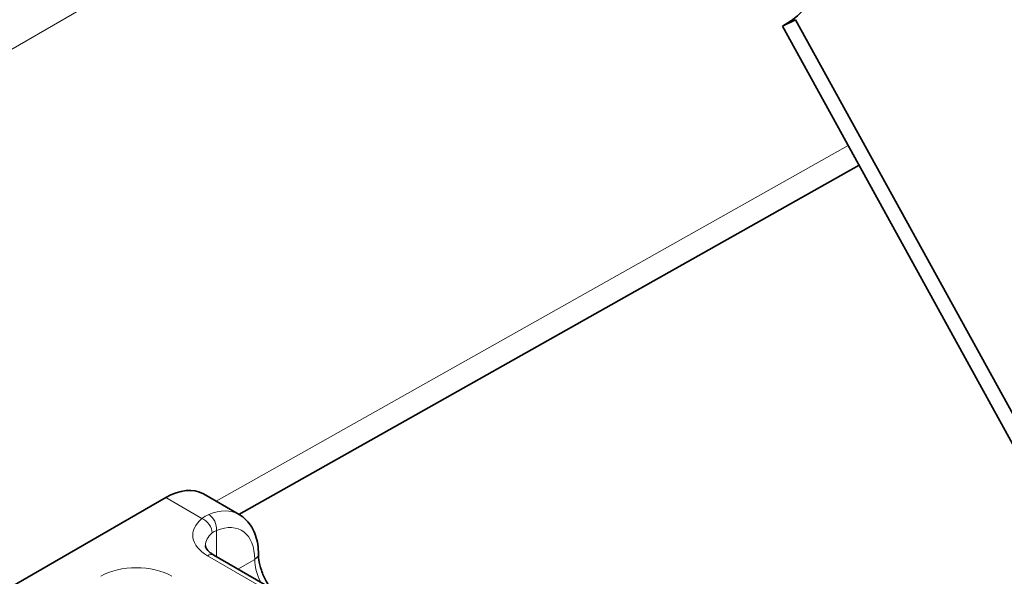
# Model space of a CAD drawing. Header units: millimetres. Extents: x -300186 to 535164, y -28581 to 763383.
# Tile 104 of 256: x 1988 to 2008, y 135759 to 135770. Entities that reach past the tile are written whole.
import ezdxf

# ---------------------------------------------------------------- set-up
doc = ezdxf.new("R2010")
doc.units = ezdxf.units.MM
doc.header["$LTSCALE"] = 10
doc.layers.add('Visible (ISO)', color=7, linetype='Continuous', lineweight=35)
doc.layers.add('Visible Narrow (ISO)', color=7, linetype='Continuous', lineweight=9)

msp = doc.modelspace()

# ---------------------------------------------------------------- linework, layer by layer
at = {"layer": 'Visible (ISO)'}
for p, q in [((2003.604, 135769.769), (2003.345, 135769.64)), ((2008.422, 135761.021), (2003.604, 135769.769)), ((2003.345, 135769.64), (2008.163, 135760.892)), ((1992.551, 135759.948), (2004.866, 135766.879)), ((1983.319, 135755.789), (1991.097, 135760.28)), ((1991.847, 135760.354), (1992.555, 135759.946)), ((1992.104, 135759.697), (1992.104, 135759.697)), ((1995.164, 135757.343), (1992.053, 135759.139))]:
    msp.add_line(p, q, dxfattribs=at)
for centre, major_axis, ratio, start_param, end_param in [((2001.899, 135772.267), (1.34, -2.684), 0.815999, 0.049315, 3.092277), ((1991.097, 135759.055), (0.75, 1.299), 0.57735, 0, 0.785398)]:
    msp.add_ellipse(centre, major_axis=major_axis, ratio=ratio, start_param=start_param, end_param=end_param, dxfattribs=at)
for points, knots in [([(1992.555, 135759.946), (1992.607, 135759.916), (1992.655, 135759.879), (1992.74, 135759.793), (1992.776, 135759.744), (1992.838, 135759.641), (1992.863, 135759.585), (1992.902, 135759.47), (1992.916, 135759.41), (1992.934, 135759.286), (1992.938, 135759.222), (1992.938, 135759.158)], [0.7853982, 0.7853982, 0.7853982, 0.7853982, 0.9424778, 0.9424778, 1.0995574, 1.0995574, 1.2566371, 1.2566371, 1.4137167, 1.4137167, 1.5707963, 1.5707963, 1.5707963, 1.5707963]), ([(1992.053, 135759.139), (1992.026, 135759.155), (1992.002, 135759.171), (1991.961, 135759.203), (1991.945, 135759.219), (1991.918, 135759.249), (1991.909, 135759.263), (1991.895, 135759.287), (1991.891, 135759.298), (1991.886, 135759.316), (1991.885, 135759.323), (1991.885, 135759.331)], [1.5707963, 1.5707963, 1.5707963, 1.5707963, 1.727876, 1.727876, 1.8849556, 1.8849556, 2.0420352, 2.0420352, 2.1991149, 2.1991149, 2.3561945, 2.3561945, 2.3561945, 2.3561945]), ([(1993.169, 135758.495), (1993.142, 135758.534), (1993.117, 135758.576), (1993.054, 135758.691), (1993.022, 135758.765), (1992.972, 135758.911), (1992.955, 135758.981), (1992.941, 135759.086), (1992.938, 135759.123), (1992.938, 135759.158)], [2.2302239, 2.2302239, 2.2302239, 2.2302239, 2.4006493, 2.4006493, 2.6874971, 2.6874971, 2.9704429, 2.9704429, 3.1415927, 3.1415927, 3.1415927, 3.1415927])]:
    msp.add_open_spline(points, degree=3, knots=knots, dxfattribs=at)
at = {"layer": 'Visible Narrow (ISO)'}
for p, q in [((1999.843, 135776), (1965.995, 135756.458)), ((2004.651, 135767.27), (1992.102, 135760.208)), ((1991.097, 135760.28), (1991.815, 135759.866)), ((1992.105, 135759.109), (1992.105, 135759.627)), ((1991.928, 135759.127), (1995.039, 135757.33)), ((1992.865, 135759.055), (1992.531, 135758.863))]:
    msp.add_line(p, q, dxfattribs=at)
for centre, major_axis, ratio, start_param, end_param in [((1992.635, 135759.535), (-1, 0), 0.57735, 5.673048, 7.068583), ((1991.815, 135759.662), (0.159, -0.193), 0.669176, 0.680999, 2.251796), ((1991.805, 135758.647), (0.75, 1.299), 0.57735, 0, 0.645449), ((1991.928, 135759.729), (0.096, -0.231), 0.652242, 0.865878, 2.436674), ((1991.981, 135758.545), (0.625, 1.083), 0.57735, 5.497787, 6.928635), ((1992.635, 135759.331), (-0.75, 0), 0.57735, 5.673048, 6.283185), ((1991.928, 135758.923), (0.125, 0.217), 0.57735, 0, 0.785398), ((1992.688, 135759.158), (0.25, 0), 0.57735, 5.497787, 6.283185), ((1990.514, 135758.31), (-1, 0), 0.57735, 3.926991, 5.497787), ((1993.396, 135758.749), (0.375, -0.65), 0.57735, 3.926991, 4.607825)]:
    msp.add_ellipse(centre, major_axis=major_axis, ratio=ratio, start_param=start_param, end_param=end_param, dxfattribs=at)
for points in [[(1991.952, 135759.945), (1991.903, 135759.925), (1991.857, 135759.898), (1991.815, 135759.866)], [(1992.02, 135759.579), (1992.045, 135759.6), (1992.074, 135759.616), (1992.105, 135759.627)]]:
    msp.add_open_spline(points, degree=3, dxfattribs=at)

doc.saveas('drawing.dxf')
